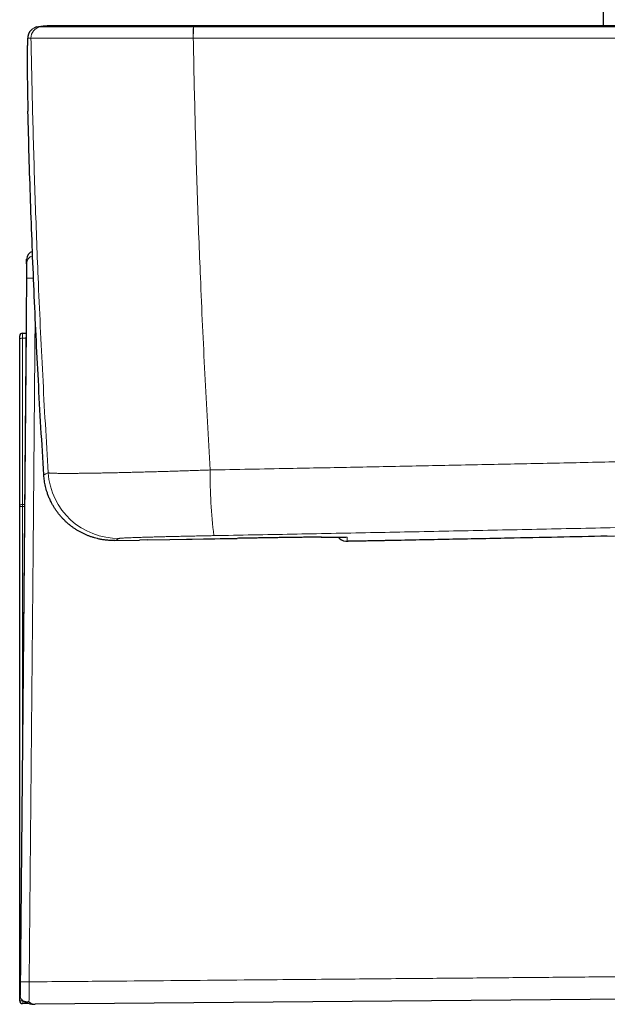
# Model space of a CAD drawing. Header units: millimetres. Extents: x 8 to 830, y 12 to 1725.
# Tile 140 of 256: x 693 to 734, y 1024 to 1094. Entities that reach past the tile are written whole.
import ezdxf

# ---------------------------------------------------------------- set-up
doc = ezdxf.new("R2010")
doc.units = ezdxf.units.MM

msp = doc.modelspace()

# ---------------------------------------------------------------- linework, layer by layer
at = {"color": 7, "linetype": 'Continuous', "lineweight": 30}
for p, q in [((734.129, 1351.355), (734.129, 1093.729)), ((694.555, 1093.728), (694.479, 1093.725)), ((694.603, 1093.729), (694.555, 1093.728)), ((694.824, 1093.729), (694.604, 1093.729)), ((693.114, 1087.627), (693.115, 1087.626)), ((693.022, 1077.057), (693.011, 1075.79)), ((692.529, 1071.37), (692.529, 1071.587)), ((692.729, 1071.787), (692.979, 1071.787)), ((692.529, 1059.498), (692.529, 1071.37)), ((694.236, 1061.865), (694.248, 1061.673)), ((694.249, 1061.642), (694.247, 1061.673)), ((694.247, 1061.673), (694.247, 1061.673)), ((694.249, 1061.643), (694.249, 1061.642)), ((692.529, 1059.415), (692.529, 1059.498)), ((692.529, 1026.688), (692.529, 1059.415)), ((699.321, 1056.987), (699.306, 1056.987)), ((699.321, 1056.987), (701.069, 1057.018)), ((701.629, 1057.027), (701.065, 1057.018)), ((701.634, 1057.028), (708.029, 1057.143)), ((734.422, 1057.299), (734.402, 1057.298)), ((692.529, 1026.287), (692.529, 1026.688)), ((692.529, 1024.137), (692.529, 1026.287)), ((693.217, 1023.943), (692.732, 1023.937)), ((744.861, 1024.34), (693.629, 1023.892))]:
    msp.add_line(p, q, dxfattribs=at)
at = {"color": 8, "linetype": 'Continuous', "lineweight": 0}
for p, q in [((693.334, 1092.84), (693.334, 1092.84)), ((704.896, 1092.84), (704.907, 1092.84)), ((692.729, 1071.425), (692.729, 1059.553)), ((692.975, 1071.425), (692.729, 1071.425)), ((692.729, 1059.553), (692.872, 1059.555)), ((692.729, 1059.553), (692.729, 1059.415)), ((692.871, 1059.417), (692.729, 1059.415)), ((692.729, 1059.415), (692.729, 1043.195)), ((701.065, 1057.018), (699.321, 1056.987)), ((692.529, 1026.287), (692.58, 1026.287)), ((692.529, 1024.137), (692.741, 1024.137)), ((692.741, 1024.157), (692.741, 1024.137)), ((692.741, 1024.137), (692.768, 1024.138))]:
    msp.add_line(p, q, dxfattribs=at)
at = {"color": 8, "linetype": 'Continuous', "lineweight": 0, "flags": 128}
for points in [[(692.575, 1025.497), (692.744, 1044.887), (693.013, 1075.716)], [(693.628, 1073.149), (693.481, 1056.323), (693.212, 1025.494)], [(692.729, 1071.425), (692.69, 1071.424), (692.652, 1071.421), (692.618, 1071.416), (692.588, 1071.409), (692.563, 1071.4), (692.544, 1071.391), (692.533, 1071.381), (692.529, 1071.37)], [(692.729, 1059.553), (692.69, 1059.552), (692.652, 1059.549), (692.618, 1059.544), (692.588, 1059.537), (692.563, 1059.529), (692.544, 1059.519), (692.533, 1059.509), (692.529, 1059.498)], [(715.78, 1057.226), (715.8, 1057.224), (715.887, 1057.221)], [(715.781, 1056.937), (715.79, 1056.937), (715.877, 1056.934)]]:
    msp.add_lwpolyline(points, dxfattribs=at)
at = {"color": 7, "linetype": 'Continuous', "lineweight": 30, "flags": 128}
msp.add_lwpolyline([(692.999, 1074.165), (692.982, 1072.128), (692.911, 1063.984), (692.768, 1047.694), (692.568, 1024.698)], dxfattribs=at)
at = {"color": 8, "linetype": 'Continuous', "lineweight": 0}
for centre, radius, start, end in [((693.914, 1092.854), 0.8, 118.08606, 181.05141), ((694.134, 1092.854), 0.8, 102.45757, 181.05614), ((694.134, 1092.854), 0.8, 102.45686, 181.05453), ((713.756, 1092.985), 8.861, 175.7875, 180.93764), ((713.99, 1092.986), 9.084, 175.90221, 180.92546), ((693.622, 1076.739), 0.6, 106.73879, 179.48592), ((693.139, 1044.254), 31.462, 89.31626, 90.22949), ((699.552, 1062.14), 5.001, 183.60015, 270.9742), ((739.87, 1061.547), 33.757, 179.19025, 187.16446), ((692.679, 1113.539), 54.124, 269.84121, 270.05293), ((692.578, 1035.708), 9.021, 269.69108, 270.04636), ((692.689, 984.081), 41.416, 89.27694, 90.15744), ((691.904, 1024.077), 0.839, 350.40013, 4.09807)]:
    msp.add_arc(centre, radius, start, end, dxfattribs=at)
at = {"color": 7, "linetype": 'Continuous', "lineweight": 30}
for centre, radius, start, end in [((693.914, 1092.855), 0.8, 102.44924, 118.08243), ((693.622, 1077.053), 0.6, 108.00675, 179.91364), ((692.729, 1071.587), 0.2, 90, 180), ((715.861, 1057.733), 0.8, 218.76049, 264.243), ((692.729, 1026.287), 0.2, 137.73372, 180), ((692.729, 1024.137), 0.2, 180, 270.7)]:
    msp.add_arc(centre, radius, start, end, dxfattribs=at)
at = {"color": 8, "linetype": 'Continuous', "lineweight": 0}
msp.add_ellipse((692.729, 1071.287), major_axis=(0, 0.5), ratio=0.001, start_param=0, end_param=1.291896, dxfattribs=at)
at = {"color": 7, "linetype": 'Continuous', "lineweight": 30}
for points, knots in [([(693.323, 1093.393), (693.321, 1093.391), (693.303, 1093.373), (693.274, 1093.336), (693.237, 1093.283), (693.206, 1093.232), (693.182, 1093.183), (693.162, 1093.137), (693.147, 1093.094), (693.135, 1093.054), (693.125, 1093.017), (693.118, 1092.984), (693.114, 1092.961), (693.11, 1092.937), (693.105, 1092.904), (693.1, 1092.859), (693.094, 1092.803), (693.09, 1092.738), (693.086, 1092.668), (693.082, 1092.593), (693.079, 1092.511), (693.076, 1092.422), (693.073, 1092.329), (693.071, 1092.229), (693.069, 1092.125), (693.067, 1092.016), (693.066, 1091.902), (693.065, 1091.782), (693.064, 1091.658), (693.063, 1091.528), (693.063, 1091.394), (693.063, 1091.255), (693.063, 1091.11), (693.063, 1090.96), (693.064, 1090.805), (693.065, 1090.644), (693.066, 1090.479), (693.067, 1090.309), (693.069, 1090.135), (693.071, 1089.958), (693.073, 1089.776), (693.076, 1089.592), (693.078, 1089.405), (693.081, 1089.214), (693.085, 1089.022), (693.088, 1088.828), (693.092, 1088.632), (693.096, 1088.435), (693.1, 1088.236), (693.105, 1088.038), (693.109, 1087.838), (693.113, 1087.701), (693.114, 1087.631), (693.114, 1087.627)], [0, 0, 0, 0, 0.001076, 0.009984, 0.018616, 0.026951, 0.035, 0.042831, 0.05058, 0.058416, 0.066535, 0.075227, 0.081723, 0.087898, 0.102274, 0.119841, 0.146247, 0.174808, 0.201496, 0.22688, 0.253748, 0.279864, 0.305622, 0.330895, 0.355708, 0.380218, 0.40447, 0.4285, 0.452337, 0.476009, 0.499541, 0.522956, 0.546253, 0.569918, 0.593629, 0.617386, 0.641187, 0.665028, 0.688904, 0.712806, 0.736728, 0.76066, 0.784591, 0.808512, 0.832412, 0.856285, 0.880122, 0.903917, 0.927663, 0.951358, 0.974982, 0.998679, 1, 1, 1, 1]), ([(693.741, 1093.635), (693.849, 1093.656), (694.064, 1093.698), (694.337, 1093.726), (694.501, 1093.726), (694.555, 1093.726)], [0, 0, 0, 0, 0.399897, 0.802024, 1, 1, 1, 1]), ([(704.949, 1093.729), (704.798, 1093.729), (704.501, 1093.729), (704.06, 1093.729), (703.626, 1093.729), (703.189, 1093.729), (702.757, 1093.729), (702.332, 1093.729), (701.92, 1093.729), (701.51, 1093.729), (701.101, 1093.729), (700.698, 1093.729), (700.305, 1093.729), (699.925, 1093.729), (699.55, 1093.729), (699.184, 1093.729), (698.831, 1093.729), (698.495, 1093.729), (698.17, 1093.729), (697.853, 1093.729), (697.547, 1093.729), (697.256, 1093.729), (696.983, 1093.729), (696.721, 1093.729), (696.474, 1093.729), (696.243, 1093.729), (696.032, 1093.729), (695.837, 1093.729), (695.649, 1093.729), (695.469, 1093.729), (695.305, 1093.729), (695.165, 1093.729), (695.05, 1093.729), (694.957, 1093.729), (694.889, 1093.729), (694.842, 1093.729), (694.829, 1093.729), (694.823, 1093.729)], [0, 0, 0, 0, 0.028574, 0.056253, 0.083695, 0.111557, 0.140121, 0.167568, 0.194673, 0.221968, 0.249979, 0.278404, 0.305985, 0.333376, 0.361231, 0.38983, 0.417351, 0.44453, 0.471852, 0.499803, 0.528132, 0.555664, 0.58305, 0.610945, 0.639617, 0.667172, 0.694346, 0.721633, 0.749527, 0.781398, 0.812694, 0.843618, 0.874378, 0.905185, 0.936252, 0.967788, 1, 1, 1, 1]), ([(774.502, 1093.729), (774.036, 1093.729), (773.113, 1093.729), (771.744, 1093.729), (770.404, 1093.729), (769.093, 1093.729), (767.812, 1093.729), (766.584, 1093.729), (765.406, 1093.729), (764.279, 1093.729), (763.178, 1093.729), (762.103, 1093.729), (761.054, 1093.729), (760.032, 1093.729), (759.035, 1093.729), (758.065, 1093.729), (757.121, 1093.729), (756.208, 1093.729), (755.326, 1093.729), (754.475, 1093.729), (753.65, 1093.729), (752.845, 1093.729), (752.06, 1093.729), (751.297, 1093.729), (750.561, 1093.729), (749.85, 1093.729), (749.169, 1093.729), (748.518, 1093.729), (747.897, 1093.729), (747.3, 1093.729), (746.748, 1093.729), (746.239, 1093.729), (745.771, 1093.729), (745.322, 1093.729), (744.885, 1093.729), (744.447, 1093.729), (743.993, 1093.729), (743.519, 1093.729), (742.988, 1093.729), (742.397, 1093.729), (741.742, 1093.729), (741.059, 1093.729), (740.345, 1093.729), (739.602, 1093.729), (738.845, 1093.729), (738.076, 1093.729), (737.294, 1093.729), (736.486, 1093.729), (735.652, 1093.729), (734.791, 1093.729), (733.905, 1093.729), (732.992, 1093.729), (732.052, 1093.729), (731.087, 1093.729), (730.101, 1093.729), (729.096, 1093.729), (728.071, 1093.729), (727.02, 1093.729), (725.938, 1093.729), (724.823, 1093.729), (723.676, 1093.729), (722.502, 1093.729), (721.302, 1093.729), (720.083, 1093.729), (718.846, 1093.729), (717.591, 1093.729), (716.31, 1093.729), (714.995, 1093.729), (713.645, 1093.729), (712.26, 1093.729), (710.849, 1093.729), (709.412, 1093.729), (707.948, 1093.729), (706.457, 1093.729), (705.455, 1093.729), (704.949, 1093.729)], [0, 0, 0, 0, 0.020117, 0.039811, 0.059082, 0.077929, 0.096353, 0.114353, 0.130937, 0.147144, 0.162976, 0.178431, 0.19351, 0.208212, 0.222539, 0.236489, 0.250063, 0.263261, 0.275857, 0.28809, 0.299961, 0.311469, 0.322813, 0.333781, 0.344373, 0.354588, 0.364428, 0.373726, 0.382661, 0.391234, 0.399443, 0.406467, 0.413201, 0.419646, 0.425807, 0.43204, 0.438564, 0.445377, 0.452482, 0.461462, 0.470867, 0.480697, 0.490951, 0.50163, 0.512735, 0.523593, 0.534829, 0.546443, 0.558435, 0.570804, 0.583551, 0.596675, 0.610178, 0.624057, 0.638315, 0.652685, 0.66742, 0.68252, 0.697983, 0.714102, 0.730599, 0.747474, 0.764726, 0.782356, 0.80004, 0.818087, 0.836499, 0.855276, 0.874812, 0.894727, 0.915022, 0.935697, 0.956752, 0.978186, 1, 1, 1, 1]), ([(694.247, 1061.673), (694.179, 1062.799), (694.042, 1065.052), (693.86, 1068.371), (693.696, 1071.629), (693.55, 1074.828), (693.419, 1078.027), (693.302, 1081.226), (693.199, 1084.426), (693.143, 1086.559), (693.115, 1087.626)], [0, 0, 0, 0, 0.130302, 0.260607, 0.383835, 0.507065, 0.630302, 0.753543, 0.87677, 1, 1, 1, 1]), ([(693.022, 1076.744), (693.022, 1076.787), (693.022, 1076.873), (693.022, 1076.963), (693.022, 1077.025), (693.022, 1077.054), (693.022, 1077.056), (693.022, 1077.057)], [0, 0, 0, 0, 0.218648, 0.437311, 0.656015, 0.874732, 1, 1, 1, 1]), ([(693.011, 1075.79), (693.011, 1075.78), (693.011, 1075.759), (693.011, 1075.612), (693.011, 1075.538)], [0, 0, 0, 0, 0.5001496, 1, 1, 1, 1]), ([(693.011, 1075.538), (693.011, 1075.532), (693.011, 1075.518), (693.01, 1075.425), (693.009, 1075.29), (693.008, 1075.115), (693.006, 1074.907), (693.004, 1074.675), (693.002, 1074.425), (693, 1074.252), (692.999, 1074.165)], [0, 0, 0, 0, 0.126974, 0.251467, 0.375513, 0.499933, 0.624761, 0.749711, 0.87464, 1, 1, 1, 1]), ([(699.306, 1056.987), (699.237, 1056.987), (699.097, 1056.986), (698.854, 1056.999), (698.595, 1057.024), (698.321, 1057.068), (698.082, 1057.119), (697.861, 1057.177), (697.657, 1057.24), (697.456, 1057.312), (697.26, 1057.391), (697.069, 1057.478), (696.884, 1057.572), (696.702, 1057.674), (696.523, 1057.784), (696.348, 1057.902), (696.177, 1058.029), (696.011, 1058.163), (695.85, 1058.305), (695.696, 1058.453), (695.548, 1058.608), (695.406, 1058.77), (695.27, 1058.939), (695.141, 1059.115), (695.019, 1059.298), (694.904, 1059.487), (694.784, 1059.706), (694.67, 1059.944), (694.565, 1060.199), (694.484, 1060.428), (694.419, 1060.646), (694.366, 1060.85), (694.323, 1061.058), (694.278, 1061.322), (694.26, 1061.517), (694.249, 1061.642)], [0, 0, 0, 0, 0.027608, 0.055215, 0.096152, 0.13053, 0.165002, 0.192981, 0.220961, 0.24922, 0.277479, 0.3048, 0.332121, 0.359709, 0.387297, 0.415283, 0.443269, 0.471535, 0.499801, 0.527994, 0.556187, 0.584673, 0.61316, 0.642085, 0.671011, 0.700245, 0.729479, 0.770176, 0.804349, 0.838615, 0.86642, 0.894226, 0.922305, 0.950384, 1, 1, 1, 1]), ([(714.04, 1057.229), (713.992, 1057.229), (713.851, 1057.228), (713.595, 1057.225), (713.275, 1057.222), (712.938, 1057.218), (712.586, 1057.214), (712.219, 1057.209), (711.838, 1057.204), (711.445, 1057.199), (711.042, 1057.193), (710.63, 1057.187), (710.21, 1057.18), (709.782, 1057.173), (709.348, 1057.166), (708.91, 1057.158), (708.47, 1057.151), (708.176, 1057.145), (708.029, 1057.143)], [0, 0, 0, 0, 0.0326966, 0.097332, 0.1618638, 0.2261928, 0.2904882, 0.3549859, 0.419587, 0.4841883, 0.5486866, 0.6129823, 0.6773152, 0.7418509, 0.8064902, 0.87113, 0.9356666, 1, 1, 1, 1]), ([(714.034, 1057.229), (714.067, 1057.23), (714.153, 1057.23), (714.283, 1057.231), (714.426, 1057.232), (714.562, 1057.233), (714.692, 1057.234), (714.816, 1057.234), (714.932, 1057.235), (715.042, 1057.235), (715.145, 1057.235), (715.241, 1057.235), (715.331, 1057.235), (715.412, 1057.235), (715.487, 1057.234), (715.553, 1057.234), (715.612, 1057.233), (715.663, 1057.232), (715.705, 1057.231), (715.736, 1057.23), (715.759, 1057.23), (715.773, 1057.229), (715.78, 1057.229), (715.78, 1057.229), (715.78, 1057.229)], [0, 0, 0, 0, 0.033162, 0.084173, 0.135227, 0.186264, 0.237224, 0.288052, 0.338695, 0.389089, 0.439754, 0.490299, 0.540672, 0.590855, 0.640816, 0.690496, 0.739796, 0.788553, 0.836496, 0.878408, 0.917644, 0.953278, 0.984526, 1, 1, 1, 1]), ([(715.781, 1056.937), (715.785, 1056.937), (715.797, 1056.936), (715.812, 1056.935), (715.828, 1056.934), (715.841, 1056.934), (715.855, 1056.933), (715.871, 1056.933), (715.892, 1056.933), (715.916, 1056.933), (715.937, 1056.933), (715.944, 1056.933)], [0, 0, 0, 0, 0.030416, 0.080795, 0.13859, 0.208753, 0.298671, 0.42217, 0.618478, 0.859022, 1, 1, 1, 1]), ([(718.93, 1056.985), (718.835, 1056.984), (718.647, 1056.98), (718.368, 1056.975), (718.096, 1056.97), (717.832, 1056.965), (717.579, 1056.96), (717.337, 1056.956), (717.109, 1056.952), (716.896, 1056.948), (716.699, 1056.944), (716.522, 1056.942), (716.364, 1056.939), (716.228, 1056.937), (716.114, 1056.935), (716.02, 1056.934), (715.976, 1056.934), (715.954, 1056.933)], [0, 0, 0, 0, 0.06666, 0.133556, 0.200455, 0.26712, 0.333788, 0.400694, 0.467611, 0.534293, 0.60134, 0.66864, 0.73596, 0.803034, 0.868551, 0.93428, 1, 1, 1, 1]), ([(734.402, 1057.298), (733.228, 1057.273), (730.879, 1057.224), (727.126, 1057.147), (723.143, 1057.068), (720.334, 1057.013), (718.93, 1056.985)], [0, 0, 0, 0, 0.22788, 0.455764, 0.727879, 1, 1, 1, 1]), ([(692.568, 1024.698), (692.568, 1024.674), (692.567, 1024.626), (692.567, 1024.568), (692.567, 1024.536), (692.566, 1024.526)], [0, 0, 0, 0, 0.405877, 0.822432, 1, 1, 1, 1]), ([(693.188, 1024.065), (693.186, 1024.064), (693.155, 1024.058), (693.093, 1024.05), (693.003, 1024.052), (692.913, 1024.068), (692.827, 1024.099), (692.749, 1024.146), (692.685, 1024.203), (692.633, 1024.273), (692.595, 1024.35), (692.57, 1024.435), (692.568, 1024.496), (692.566, 1024.526)], [0, 0, 0, 0, 0.007748, 0.09964, 0.193485, 0.296452, 0.402263, 0.502239, 0.604927, 0.702301, 0.802328, 0.899731, 1, 1, 1, 1]), ([(692.786, 1024.125), (692.794, 1024.12), (692.831, 1024.097), (692.9, 1024.06), (692.994, 1024.017), (693.092, 1023.979), (693.193, 1023.948), (693.298, 1023.923), (693.405, 1023.905), (693.513, 1023.895), (693.588, 1023.891), (693.626, 1023.893), (693.629, 1023.893)], [0, 0, 0, 0, 0.029731, 0.143526, 0.258779, 0.375894, 0.496773, 0.620067, 0.743208, 0.866397, 0.989947, 1, 1, 1, 1])]:
    msp.add_open_spline(points, degree=3, knots=knots, dxfattribs=at)
at = {"color": 8, "linetype": 'Continuous', "lineweight": 0}
for points, knots in [([(693.961, 1093.635), (693.936, 1093.635), (693.885, 1093.635), (693.812, 1093.635), (693.765, 1093.635), (693.741, 1093.635)], [0, 0, 0, 0, 0.331309, 0.665655, 1, 1, 1, 1]), ([(693.961, 1093.635), (694.069, 1093.656), (694.284, 1093.698), (694.573, 1093.727), (694.753, 1093.726), (694.823, 1093.726)], [0, 0, 0, 0, 0.377649, 0.757405, 1, 1, 1, 1]), ([(704.919, 1093.635), (704.919, 1093.635), (704.803, 1093.635), (704.571, 1093.636), (704.183, 1093.636), (703.757, 1093.636), (703.294, 1093.636), (702.871, 1093.636), (702.489, 1093.636), (702.109, 1093.636), (701.697, 1093.636), (701.253, 1093.636), (700.814, 1093.636), (700.38, 1093.636), (699.952, 1093.637), (699.53, 1093.637), (699.117, 1093.636), (698.717, 1093.636), (698.329, 1093.637), (697.955, 1093.637), (697.593, 1093.637), (697.265, 1093.637), (696.968, 1093.637), (696.669, 1093.637), (696.355, 1093.637), (696.032, 1093.637), (695.754, 1093.636), (695.516, 1093.636), (695.304, 1093.636), (695.099, 1093.636), (694.901, 1093.636), (694.721, 1093.636), (694.558, 1093.636), (694.412, 1093.636), (694.286, 1093.636), (694.179, 1093.636), (694.093, 1093.636), (694.026, 1093.636), (693.981, 1093.636), (693.966, 1093.636), (693.961, 1093.635), (693.961, 1093.635)], [0, 0, 0, 0, 0.000003, 0.020307, 0.040611, 0.067937, 0.095276, 0.122602, 0.143299, 0.163996, 0.19138, 0.218882, 0.246384, 0.27428, 0.302175, 0.330475, 0.358774, 0.387204, 0.415227, 0.443378, 0.471529, 0.499808, 0.523224, 0.54664, 0.578255, 0.609889, 0.641505, 0.665531, 0.689557, 0.716969, 0.744499, 0.77203, 0.799955, 0.82788, 0.856209, 0.884539, 0.913, 0.941994, 0.971002, 0.999997, 1, 1, 1, 1]), ([(693.961, 1093.635), (693.961, 1093.635), (693.961, 1093.635), (693.961, 1093.635), (693.961, 1093.635)], [0, 0, 0, 0, 0.006042, 1, 1, 1, 1]), ([(694.555, 1093.726), (694.611, 1093.728), (694.7, 1093.731), (694.788, 1093.724), (694.82, 1093.722)], [0, 0, 0, 0, 0.632469, 1, 1, 1, 1]), ([(704.919, 1093.635), (704.923, 1093.656), (704.93, 1093.698), (704.941, 1093.727), (704.947, 1093.726), (704.949, 1093.726)], [0, 0, 0, 0, 0.376234, 0.754567, 1, 1, 1, 1]), ([(704.929, 1093.635), (704.926, 1093.635), (704.922, 1093.635), (704.919, 1093.635), (704.919, 1093.635)], [0, 0, 0, 0, 0.99401, 1, 1, 1, 1]), ([(774.522, 1093.635), (773.587, 1093.635), (771.586, 1093.635), (768.519, 1093.635), (765.321, 1093.635), (762.122, 1093.635), (758.923, 1093.635), (755.724, 1093.635), (752.524, 1093.635), (749.324, 1093.635), (746.124, 1093.635), (742.925, 1093.635), (738.893, 1093.635), (734.028, 1093.635), (728.331, 1093.635), (722.634, 1093.635), (717.836, 1093.635), (713.936, 1093.635), (710.933, 1093.635), (707.931, 1093.635), (705.93, 1093.635), (704.929, 1093.635)], [0, 0, 0, 0, 0.040319, 0.086283, 0.132247, 0.178214, 0.22418, 0.270152, 0.316124, 0.362098, 0.408071, 0.454035, 0.5, 0.581851, 0.663705, 0.745545, 0.827388, 0.87054, 0.913693, 0.956846, 1, 1, 1, 1]), ([(693.115, 1087.626), (693.113, 1087.701), (693.109, 1087.85), (693.103, 1088.131), (693.095, 1088.469), (693.088, 1088.864), (693.081, 1089.254), (693.076, 1089.578), (693.073, 1089.837), (693.07, 1090.087), (693.067, 1090.381), (693.065, 1090.712), (693.063, 1091.028), (693.063, 1091.323), (693.064, 1091.593), (693.066, 1091.838), (693.069, 1092.061), (693.072, 1092.229), (693.075, 1092.351), (693.078, 1092.439), (693.081, 1092.518), (693.084, 1092.59), (693.087, 1092.653), (693.091, 1092.708), (693.095, 1092.754), (693.1, 1092.797), (693.106, 1092.832), (693.111, 1092.837), (693.114, 1092.84)], [0, 0, 0, 0, 0.026968, 0.053936, 0.102274, 0.150875, 0.200304, 0.250019, 0.276915, 0.303858, 0.352181, 0.400765, 0.450164, 0.49985, 0.548155, 0.596753, 0.646222, 0.69597, 0.72266, 0.749349, 0.776276, 0.803203, 0.830328, 0.857722, 0.885258, 0.912843, 0.956317, 1, 1, 1, 1]), ([(693.114, 1092.84), (693.137, 1092.84), (693.184, 1092.84), (693.258, 1092.84), (693.309, 1092.84), (693.334, 1092.84)], [0, 0, 0, 0, 0.334345, 0.668691, 1, 1, 1, 1]), ([(693.334, 1092.84), (693.341, 1092.839), (693.354, 1092.839), (693.403, 1092.839), (693.472, 1092.839), (693.561, 1092.838), (693.669, 1092.838), (693.798, 1092.838), (693.948, 1092.837), (694.119, 1092.837), (694.312, 1092.836), (694.526, 1092.836), (694.746, 1092.836), (694.969, 1092.836), (695.215, 1092.835), (695.505, 1092.835), (695.846, 1092.835), (696.179, 1092.835), (696.498, 1092.835), (696.815, 1092.835), (697.163, 1092.835), (697.544, 1092.835), (697.939, 1092.835), (698.345, 1092.835), (698.759, 1092.835), (699.181, 1092.836), (699.616, 1092.836), (700.064, 1092.836), (700.525, 1092.836), (700.997, 1092.837), (701.479, 1092.837), (701.923, 1092.837), (702.325, 1092.837), (702.724, 1092.838), (703.167, 1092.838), (703.656, 1092.839), (704.108, 1092.839), (704.522, 1092.839), (704.771, 1092.84), (704.896, 1092.84)], [0, 0, 0, 0, 0.028998, 0.05801, 0.087008, 0.114418, 0.141946, 0.169475, 0.197398, 0.225322, 0.25365, 0.281978, 0.310437, 0.333853, 0.357269, 0.388885, 0.420519, 0.452136, 0.476163, 0.50019, 0.528214, 0.556365, 0.584515, 0.612794, 0.640178, 0.66768, 0.695182, 0.723078, 0.750974, 0.779273, 0.807573, 0.836002, 0.856306, 0.87661, 0.903938, 0.931277, 0.958604, 0.979302, 1, 1, 1, 1]), ([(693.334, 1092.84), (693.352, 1091.89), (693.388, 1089.99), (693.457, 1087.142), (693.536, 1084.293), (693.627, 1081.445), (693.729, 1078.598), (693.85, 1075.538), (693.995, 1072.268), (694.166, 1068.786), (694.353, 1065.305), (694.492, 1062.986), (694.562, 1061.826)], [0, 0, 0, 0, 0.09175, 0.183501, 0.275251, 0.367027, 0.458803, 0.550579, 0.662924, 0.775269, 0.887634, 1, 1, 1, 1]), ([(704.907, 1092.84), (705.908, 1092.84), (707.911, 1092.84), (710.915, 1092.84), (713.92, 1092.84), (717.822, 1092.84), (722.623, 1092.84), (728.323, 1092.84), (734.024, 1092.84), (738.892, 1092.84), (742.927, 1092.84), (746.245, 1092.84), (749.68, 1092.84), (753.232, 1092.84), (756.785, 1092.84), (760.337, 1092.84), (763.889, 1092.84), (767.441, 1092.84), (770.992, 1092.84), (773.36, 1092.84), (774.544, 1092.84)], [0, 0, 0, 0, 0.0431524, 0.0863047, 0.1294578, 0.1726118, 0.2544521, 0.3362952, 0.4181462, 0.4999999, 0.5459641, 0.5919287, 0.6429308, 0.6939336, 0.7449384, 0.7959437, 0.8469562, 0.8979693, 0.9489843, 1, 1, 1, 1]), ([(706.116, 1062.024), (706.048, 1063.167), (705.913, 1065.453), (705.73, 1068.884), (705.562, 1072.317), (705.42, 1075.555), (705.3, 1078.597), (705.198, 1081.444), (705.108, 1084.291), (705.029, 1087.14), (704.961, 1089.99), (704.925, 1091.89), (704.907, 1092.84)], [0, 0, 0, 0, 0.111461, 0.222922, 0.334403, 0.445884, 0.538223, 0.630564, 0.722903, 0.815269, 0.907635, 1, 1, 1, 1]), ([(693.013, 1075.716), (693.014, 1075.777), (693.015, 1075.898), (693.016, 1076.055), (693.017, 1076.186), (693.018, 1076.292), (693.019, 1076.406), (693.02, 1076.518), (693.021, 1076.619), (693.022, 1076.691), (693.022, 1076.733), (693.022, 1076.741), (693.022, 1076.744)], [0, 0, 0, 0, 0.117675, 0.23533, 0.313879, 0.392688, 0.471214, 0.584866, 0.698491, 0.806275, 0.91405, 1, 1, 1, 1]), ([(773.423, 1063.501), (771.789, 1063.46), (768.52, 1063.378), (763.616, 1063.258), (758.712, 1063.14), (753.885, 1063.026), (749.135, 1062.916), (744.463, 1062.81), (739.79, 1062.707), (735.116, 1062.605), (730.441, 1062.506), (725.764, 1062.408), (721.087, 1062.313), (716.409, 1062.221), (711.418, 1062.124), (707.988, 1062.059), (706.116, 1062.024)], [0, 0, 0, 0, 0.072868, 0.145737, 0.218606, 0.291473, 0.360878, 0.430283, 0.499688, 0.569134, 0.638581, 0.708028, 0.777535, 0.847042, 0.916548, 1, 1, 1, 1]), ([(694.562, 1061.826), (694.506, 1061.799), (694.395, 1061.745), (694.296, 1061.697), (694.247, 1061.673)], [0, 0, 0, 0, 0.499999, 1, 1, 1, 1]), ([(706.116, 1062.024), (705.956, 1062.019), (705.635, 1062.007), (705.154, 1061.991), (704.674, 1061.975), (704.193, 1061.959), (703.713, 1061.944), (703.231, 1061.929), (702.752, 1061.915), (702.277, 1061.901), (701.81, 1061.888), (701.348, 1061.875), (700.893, 1061.863), (700.451, 1061.852), (700.024, 1061.842), (699.612, 1061.832), (699.211, 1061.823), (698.819, 1061.815), (698.439, 1061.808), (698.069, 1061.801), (697.714, 1061.795), (697.378, 1061.79), (697.062, 1061.786), (696.765, 1061.783), (696.485, 1061.78), (696.219, 1061.779), (695.97, 1061.778), (695.738, 1061.778), (695.525, 1061.779), (695.335, 1061.781), (695.166, 1061.784), (695.019, 1061.787), (694.892, 1061.791), (694.783, 1061.797), (694.695, 1061.803), (694.628, 1061.81), (694.581, 1061.818), (694.568, 1061.823), (694.562, 1061.826)], [0, 0, 0, 0, 0.026621, 0.053242, 0.080038, 0.106833, 0.134187, 0.161542, 0.189371, 0.217225, 0.245079, 0.272909, 0.301255, 0.329602, 0.357012, 0.384422, 0.412023, 0.439624, 0.467825, 0.496026, 0.524435, 0.552844, 0.580306, 0.607768, 0.635421, 0.663074, 0.691331, 0.719587, 0.748052, 0.776517, 0.803957, 0.831398, 0.859029, 0.88666, 0.914891, 0.943123, 0.971561, 1, 1, 1, 1]), ([(706.376, 1057.337), (708.236, 1057.372), (711.955, 1057.441), (717.534, 1057.55), (723.115, 1057.661), (728.696, 1057.776), (734.279, 1057.893), (739.863, 1058.014), (745.449, 1058.138), (751.036, 1058.265), (756.623, 1058.395), (762.211, 1058.528), (767.798, 1058.664), (771.522, 1058.758), (773.384, 1058.804)], [0, 0, 0, 0, 0.083274, 0.166549, 0.249823, 0.33312, 0.416419, 0.499716, 0.583085, 0.666454, 0.749823, 0.833215, 0.916608, 1, 1, 1, 1]), ([(734.402, 1057.298), (734.579, 1057.302), (734.968, 1057.311), (735.583, 1057.324), (736.247, 1057.339), (736.923, 1057.354), (737.565, 1057.368), (738.171, 1057.382), (738.738, 1057.394), (739.31, 1057.407), (739.856, 1057.419), (740.374, 1057.431), (740.874, 1057.442), (741.387, 1057.453), (741.912, 1057.465), (742.439, 1057.477), (742.937, 1057.488), (743.404, 1057.498), (743.841, 1057.508), (744.278, 1057.518), (744.7, 1057.527), (745.106, 1057.536), (745.498, 1057.545), (745.888, 1057.554), (746.278, 1057.562), (746.667, 1057.571), (747.098, 1057.58), (747.569, 1057.591), (748.079, 1057.602), (748.586, 1057.614), (749.06, 1057.624), (749.501, 1057.634), (749.91, 1057.643), (750.315, 1057.652), (750.704, 1057.661), (751.075, 1057.669), (751.429, 1057.677), (751.779, 1057.685), (752.127, 1057.692), (752.471, 1057.7), (752.848, 1057.708), (753.257, 1057.717), (753.695, 1057.727), (754.124, 1057.737), (754.521, 1057.746), (754.885, 1057.754), (755.22, 1057.761), (755.548, 1057.768), (755.859, 1057.775), (756.152, 1057.782), (756.43, 1057.788), (756.701, 1057.794), (756.967, 1057.8), (757.226, 1057.806), (757.482, 1057.811), (757.732, 1057.817), (757.977, 1057.822), (758.215, 1057.828), (758.447, 1057.833), (758.672, 1057.838), (758.89, 1057.843), (759.101, 1057.847), (759.305, 1057.852), (759.501, 1057.856), (759.69, 1057.861), (759.871, 1057.865), (760.045, 1057.868), (760.21, 1057.872), (760.367, 1057.876), (760.516, 1057.879), (760.691, 1057.883), (760.884, 1057.887), (761.082, 1057.892), (761.25, 1057.895), (761.389, 1057.898), (761.498, 1057.901), (761.576, 1057.903), (761.625, 1057.904), (761.631, 1057.904), (761.634, 1057.904)], [0, 0, 0, 0, 0.015736, 0.034626, 0.053516, 0.072522, 0.091529, 0.10689, 0.122252, 0.137676, 0.1531, 0.166042, 0.178993, 0.192804, 0.206615, 0.220471, 0.234327, 0.24578, 0.257233, 0.268712, 0.280191, 0.29051, 0.30083, 0.311168, 0.321507, 0.331895, 0.342287, 0.356099, 0.369911, 0.383768, 0.397624, 0.409078, 0.420532, 0.432011, 0.443491, 0.453811, 0.464132, 0.474471, 0.48481, 0.495199, 0.505592, 0.519402, 0.533213, 0.547068, 0.560924, 0.572376, 0.583829, 0.595308, 0.606786, 0.617105, 0.627425, 0.637763, 0.648101, 0.658489, 0.668881, 0.679457, 0.690037, 0.700672, 0.711308, 0.721964, 0.73262, 0.743399, 0.754178, 0.764979, 0.77578, 0.786706, 0.797633, 0.808582, 0.819531, 0.830538, 0.841551, 0.861126, 0.8807, 0.900405, 0.920109, 0.940014, 0.959918, 0.979959, 1, 1, 1, 1]), ([(699.321, 1056.987), (699.371, 1057.011), (699.47, 1057.059), (699.581, 1057.113), (699.637, 1057.14)], [0, 0, 0, 0, 0.499999, 1, 1, 1, 1]), ([(699.637, 1057.14), (699.644, 1057.142), (699.658, 1057.146), (699.719, 1057.152), (699.808, 1057.159), (699.929, 1057.166), (700.081, 1057.174), (700.263, 1057.182), (700.474, 1057.19), (700.713, 1057.199), (700.979, 1057.208), (701.27, 1057.217), (701.586, 1057.227), (701.925, 1057.236), (702.286, 1057.246), (702.666, 1057.256), (703.063, 1057.266), (703.476, 1057.276), (703.905, 1057.286), (704.345, 1057.296), (704.796, 1057.306), (705.224, 1057.315), (705.626, 1057.323), (706, 1057.33), (706.251, 1057.335), (706.376, 1057.337)], [0, 0, 0, 0, 0.0446292, 0.0894106, 0.1342433, 0.179024, 0.2236526, 0.2682868, 0.3130744, 0.3579136, 0.4027005, 0.4473343, 0.4918626, 0.5365437, 0.5812765, 0.6259574, 0.6704855, 0.7149201, 0.7595065, 0.8041445, 0.8487311, 0.8931659, 0.9287686, 0.9643972, 1, 1, 1, 1]), ([(715.887, 1057.221), (715.884, 1057.222), (715.88, 1057.225), (715.842, 1057.228), (715.783, 1057.23), (715.698, 1057.232), (715.589, 1057.234), (715.456, 1057.235), (715.299, 1057.235), (715.119, 1057.235), (714.917, 1057.235), (714.694, 1057.234), (714.449, 1057.233), (714.231, 1057.231), (714.087, 1057.23), (714.04, 1057.229)], [0, 0, 0, 0, 0.079312, 0.158747, 0.238181, 0.317492, 0.397629, 0.478018, 0.558537, 0.639056, 0.719446, 0.799584, 0.879762, 0.960192, 1, 1, 1, 1]), ([(715.877, 1056.934), (715.877, 1056.943), (715.878, 1056.963), (715.879, 1057.012), (715.882, 1057.079), (715.884, 1057.152), (715.886, 1057.204), (715.887, 1057.221)], [0, 0, 0, 0, 0.202212, 0.404423, 0.642654, 0.880885, 1, 1, 1, 1]), ([(715.954, 1056.933), (715.936, 1056.933), (715.905, 1056.933), (715.881, 1056.933), (715.878, 1056.933), (715.877, 1056.934)], [0, 0, 0, 0, 0.394882, 0.697448, 1, 1, 1, 1]), ([(693.212, 1025.494), (694.064, 1025.501), (695.648, 1025.515), (697.964, 1025.535), (700.824, 1025.56), (704.347, 1025.591), (708.188, 1025.624), (711.682, 1025.654), (714.64, 1025.68), (717.405, 1025.704), (719.884, 1025.726), (722.266, 1025.746), (724.552, 1025.766), (726.838, 1025.786), (729.123, 1025.806), (731.407, 1025.826), (733.69, 1025.846), (735.972, 1025.866), (738.253, 1025.886), (740.533, 1025.905), (742.812, 1025.925), (744.33, 1025.938), (745.089, 1025.945)], [0, 0, 0, 0, 0.049097, 0.091249, 0.133401, 0.21388, 0.294359, 0.35496, 0.415562, 0.465151, 0.51474, 0.558828, 0.602917, 0.647019, 0.691122, 0.735239, 0.779356, 0.823481, 0.867607, 0.911737, 0.955867, 1, 1, 1, 1]), ([(692.566, 1024.526), (692.567, 1024.541), (692.567, 1024.572), (692.568, 1024.647), (692.568, 1024.746), (692.57, 1024.868), (692.571, 1025.009), (692.572, 1025.163), (692.574, 1025.328), (692.575, 1025.44), (692.575, 1025.497)], [0, 0, 0, 0, 0.115254, 0.233263, 0.359245, 0.488869, 0.614827, 0.744435, 0.870391, 1, 1, 1, 1]), ([(693.212, 1025.494), (693.211, 1025.434), (693.211, 1025.314), (693.21, 1025.137), (693.208, 1024.964), (693.207, 1024.797), (693.204, 1024.64), (693.201, 1024.492), (693.198, 1024.358), (693.195, 1024.238), (693.192, 1024.14), (693.189, 1024.088), (693.188, 1024.065)], [0, 0, 0, 0, 0.10193, 0.204183, 0.306113, 0.408038, 0.510287, 0.612212, 0.714125, 0.816362, 0.918275, 1, 1, 1, 1]), ([(693.188, 1024.065), (693.212, 1024.046), (693.259, 1024.009), (693.332, 1023.966), (693.407, 1023.932), (693.482, 1023.909), (693.556, 1023.895), (693.604, 1023.893), (693.629, 1023.892)], [0, 0, 0, 0, 0.167229, 0.334465, 0.504978, 0.675496, 0.83742, 1, 1, 1, 1])]:
    msp.add_open_spline(points, degree=3, knots=knots, dxfattribs=at)
msp.add_open_spline([(708.029, 1057.143), (706.962, 1057.123), (704.829, 1057.084), (702.696, 1057.046), (701.629, 1057.027)], degree=3, dxfattribs=at)

doc.saveas('drawing.dxf')
